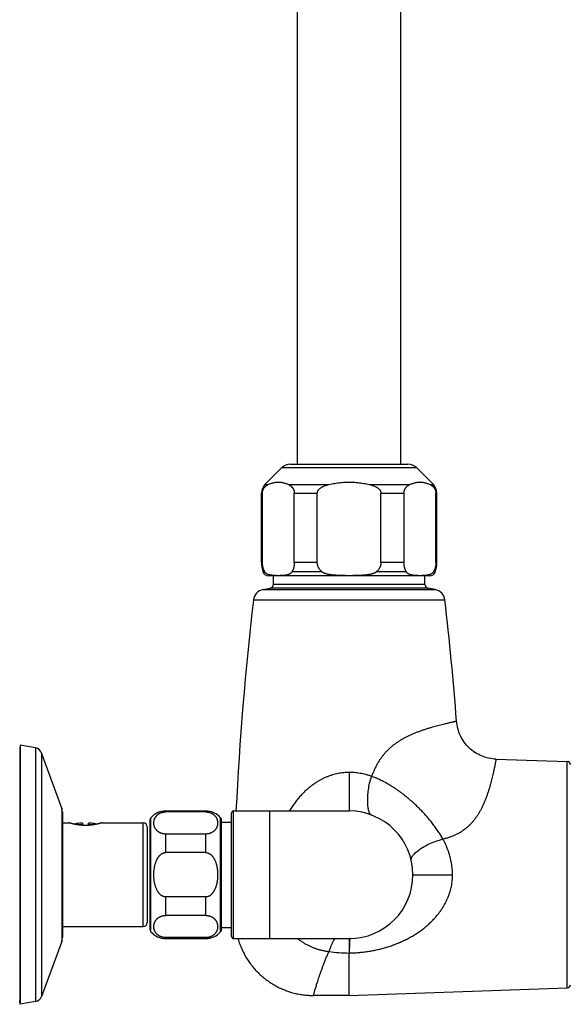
# Model space of a CAD drawing. Header units: millimetres. Extents: x 198 to 322, y 60 to 268.
# Tile 82 of 110: x 270 to 284, y 173 to 197. Entities that reach past the tile are written whole.
import ezdxf

# ---------------------------------------------------------------- set-up
doc = ezdxf.new("R2010")
doc.units = ezdxf.units.MM
doc.header["$LTSCALE"] = 30.734
doc.layers.get('0').update_dxf_attribs({"linetype": 'CONTINUOUS'})

msp = doc.modelspace()

# ---------------------------------------------------------------- linework, layer by layer
at = {"color": 7, "linetype": 'Continuous'}
for p, q in [((277.198, 186.167), (277.198, 215.967)), ((279.798, 186.167), (279.798, 203.276)), ((276.386, 185.655), (276.81, 186.08)), ((277.022, 186.167), (279.974, 186.167)), ((280.61, 185.655), (280.186, 186.08)), ((276.298, 183.697), (276.298, 185.443)), ((276.323, 183.697), (276.323, 185.443)), ((277.122, 183.697), (277.122, 185.443)), ((277.699, 183.697), (277.699, 185.443)), ((279.296, 183.697), (279.296, 185.443)), ((279.874, 183.697), (279.874, 185.443)), ((280.672, 183.697), (280.672, 185.443)), ((280.698, 183.697), (280.698, 185.443)), ((280.518, 183.367), (276.478, 183.367)), ((276.598, 183.151), (276.598, 183.367)), ((280.398, 183.151), (280.398, 183.367)), ((276.342, 183.022), (276.515, 183.053)), ((280.653, 183.022), (280.48, 183.053)), ((270.247, 179.117), (270.232, 179.032)), ((270.628, 179.05), (270.247, 179.117)), ((270.247, 179.117), (270.247, 172.617)), ((270.232, 179.032), (270.232, 172.703)), ((271.285, 177.538), (270.781, 178.922)), ((282.184, 178.768), (283.971, 178.705)), ((271.302, 177.442), (271.302, 174.293)), ((273.898, 177.467), (274.898, 177.467)), ((274.898, 177.445), (273.898, 177.445)), ((275.548, 174.317), (275.548, 177.417)), ((275.598, 177.467), (278.498, 177.467)), ((271.302, 177.167), (271.482, 177.167)), ((271.807, 177.16), (271.807, 177.107)), ((271.957, 177.107), (271.957, 177.16)), ((272.282, 177.167), (273.332, 177.167)), ((273.498, 177.232), (273.498, 174.503)), ((275.298, 174.503), (275.298, 177.232)), ((275.298, 177.189), (275.548, 177.189)), ((273.432, 177.067), (273.432, 174.667)), ((274.898, 176.888), (273.898, 176.888)), ((274.898, 176.424), (273.898, 176.424)), ((274.898, 175.311), (273.898, 175.311)), ((274.898, 174.847), (273.898, 174.847)), ((271.302, 174.567), (273.332, 174.567)), ((275.298, 174.545), (275.548, 174.545)), ((271.285, 174.197), (270.781, 172.813)), ((274.898, 174.29), (273.898, 174.29)), ((273.898, 174.267), (274.898, 174.267)), ((275.598, 174.267), (278.498, 174.267)), ((278.499, 172.839), (283.971, 173.03)), ((270.247, 172.617), (270.232, 172.703)), ((270.628, 172.685), (270.247, 172.617)), ((278.495, 172.838), (277.603, 172.838)), ((278.499, 172.839), (278.495, 172.838))]:
    msp.add_line(p, q, dxfattribs=at)
at = {"color": 9, "linetype": 'Continuous'}
for p, q in [((276.81, 186.08), (280.186, 186.08)), ((276.386, 185.655), (276.468, 185.655)), ((276.977, 185.655), (277.989, 185.655)), ((279.006, 185.655), (280.019, 185.655)), ((280.527, 185.655), (280.61, 185.655)), ((276.323, 185.443), (276.298, 185.443)), ((277.122, 185.443), (277.699, 185.443)), ((279.296, 185.443), (279.874, 185.443)), ((280.698, 185.443), (280.672, 185.443)), ((276.298, 183.697), (276.323, 183.697)), ((277.699, 183.697), (277.122, 183.697)), ((279.874, 183.697), (279.296, 183.697)), ((280.672, 183.697), (280.698, 183.697)), ((276.379, 183.469), (276.336, 183.469)), ((277.812, 183.469), (277.066, 183.469)), ((279.93, 183.469), (279.184, 183.469)), ((280.66, 183.469), (280.616, 183.469)), ((280.48, 183.053), (276.515, 183.053)), ((280.398, 183.151), (276.598, 183.151)), ((276.342, 183.022), (280.653, 183.022)), ((276.096, 182.761), (280.899, 182.761)), ((270.628, 179.05), (270.628, 172.685)), ((270.781, 178.922), (270.781, 172.813)), ((283.971, 173.03), (283.971, 178.705)), ((278.498, 178.434), (278.498, 177.467)), ((271.285, 177.538), (271.285, 174.197)), ((273.898, 177.445), (273.898, 177.467)), ((274.898, 177.445), (274.898, 177.467)), ((275.598, 174.267), (275.598, 177.467)), ((276.498, 177.467), (276.498, 174.267)), ((271.807, 177.121), (271.679, 177.121)), ((272.085, 177.121), (271.957, 177.121)), ((273.332, 174.567), (273.332, 177.167)), ((273.523, 174.437), (273.523, 177.298)), ((275.273, 174.437), (275.273, 177.298)), ((273.898, 176.424), (273.898, 176.888)), ((274.898, 176.424), (274.898, 176.888)), ((280.098, 175.867), (281.092, 175.867)), ((273.898, 174.847), (273.898, 175.311)), ((274.898, 174.847), (274.898, 175.311)), ((273.898, 174.267), (273.898, 174.29)), ((274.898, 174.267), (274.898, 174.29)), ((278.495, 172.838), (278.495, 173.905)), ((278.499, 172.839), (278.499, 173.905))]:
    msp.add_line(p, q, dxfattribs=at)
at = {"color": 7, "linetype": 'Continuous'}
msp.add_lwpolyline([(275.709, 174.267), (275.712, 174.255), (275.722, 174.224), (275.732, 174.192), (275.742, 174.161), (275.754, 174.13), (275.765, 174.099), (275.777, 174.069), (275.79, 174.038), (275.803, 174.008), (275.816, 173.979), (275.83, 173.949), (275.845, 173.92), (275.86, 173.89), (275.876, 173.861), (275.892, 173.833), (275.908, 173.804), (275.925, 173.776), (275.943, 173.748), (275.961, 173.72), (275.98, 173.693), (275.999, 173.665), (276.018, 173.639), (276.038, 173.612), (276.058, 173.586), (276.079, 173.56), (276.1, 173.535), (276.121, 173.51), (276.143, 173.486), (276.165, 173.461), (276.188, 173.438), (276.211, 173.414), (276.234, 173.391), (276.258, 173.369), (276.282, 173.347), (276.307, 173.325), (276.332, 173.303), (276.357, 173.282), (276.383, 173.262), (276.409, 173.242), (276.435, 173.222), (276.462, 173.203), (276.489, 173.184), (276.517, 173.165), (276.544, 173.147), (276.573, 173.13), (276.601, 173.112), (276.629, 173.096), (276.658, 173.08), (276.687, 173.064), (276.717, 173.049), (276.746, 173.034), (276.776, 173.02), (276.806, 173.007), (276.836, 172.994), (276.866, 172.981), (276.897, 172.969), (276.927, 172.958), (276.958, 172.947), (276.989, 172.936), (277.021, 172.926), (277.052, 172.917), (277.084, 172.908), (277.116, 172.9), (277.148, 172.892), (277.18, 172.884), (277.213, 172.878), (277.245, 172.871), (277.278, 172.866), (277.31, 172.86), (277.343, 172.856), (277.376, 172.852), (277.409, 172.848), (277.442, 172.845), (277.474, 172.843), (277.507, 172.841), (277.54, 172.839), (277.573, 172.839), (277.603, 172.838)], dxfattribs=at)
for centre, radius, start, end in [((277.022, 185.867), 0.3, 90, 135), ((279.974, 185.867), 0.3, 45, 90), ((276.598, 185.443), 0.3, 135, 180), ((280.398, 185.443), 0.3, 0, 45), ((276.998, 183.697), 0.7, 180, 199.0113), ((279.998, 183.697), 0.7, 340.9887, 0), ((276.478, 183.517), 0.15, 199.0113, 270), ((280.518, 183.517), 0.15, 270, 340.9887), ((276.498, 183.151), 0.1, 280, 0), ((280.498, 183.151), 0.1, 180, 260), ((276.394, 182.727), 0.3, 100, 173.4262), ((280.601, 182.727), 0.3, 6.5738, 80), ((357.611, 173.367), 82.055, 173.42624, 177.13592), ((199.384, 173.367), 82.055, 4.43839, 6.57376), ((270.593, 178.853), 0.2, 20, 80), ((283.968, 178.625), 0.08, 0, 88), ((271.022, 177.442), 0.28, 0, 20), ((273.898, 176.967), 0.5, 90, 138.5904), ((274.898, 176.967), 0.5, 41.4096, 90), ((275.598, 177.417), 0.05, 90, 180), ((278.498, 175.867), 1.6, 270, 90), ((271.882, 175.767), 1.4, 95.9176, 101.8743), ((271.773, 176.813), 0.349, 84.5365, 95.93), ((271.99, 176.813), 0.349, 84.0698, 95.4637), ((271.99, 176.809), 0.353, 84.0824, 84.4235), ((271.882, 175.767), 1.4, 78.1257, 84.0824), ((273.332, 177.067), 0.1, 0, 90), ((273.598, 177.232), 0.1, 138.5904, 180), ((275.198, 177.232), 0.1, 0, 41.4096), ((273.332, 174.667), 0.1, 270, 0), ((273.598, 174.503), 0.1, 180, 221.4096), ((273.898, 174.767), 0.5, 221.4096, 270), ((274.898, 174.767), 0.5, 270, 318.5904), ((275.198, 174.503), 0.1, 318.5904, 0), ((271.022, 174.293), 0.28, 340, 0), ((275.598, 174.317), 0.05, 180, 270), ((283.968, 173.11), 0.08, 272, 0), ((270.593, 172.882), 0.2, 280, 340)]:
    msp.add_arc(centre, radius, start, end, dxfattribs=at)
at = {"color": 9, "linetype": 'Continuous'}
for centre, radius, start, end in [((278.497, 177.407), 3.503, 261.6957, 269.9674), ((278.494, 173.77), 0.135, 87.8442, 89.6233)]:
    msp.add_arc(centre, radius, start, end, dxfattribs=at)
at = {"color": 7, "linetype": 'Continuous'}
for points, knots in [([(276.323, 185.443), (276.323, 185.447), (276.323, 185.454), (276.324, 185.465), (276.326, 185.476), (276.327, 185.487), (276.33, 185.498), (276.333, 185.51), (276.338, 185.521), (276.343, 185.534), (276.349, 185.547), (276.357, 185.56), (276.366, 185.573), (276.377, 185.587), (276.39, 185.601), (276.405, 185.615), (276.423, 185.63), (276.444, 185.643), (276.46, 185.651), (276.468, 185.655)], [0, 0, 0, 0, 0.0106905, 0.0214536, 0.0323584, 0.0435537, 0.0551315, 0.0671387, 0.0797396, 0.0930321, 0.1071661, 0.1223097, 0.1386236, 0.1562823, 0.1754553, 0.1963018, 0.2190495, 0.2439969, 0.2715162, 0.2715162, 0.2715162, 0.2715162]), ([(276.468, 185.655), (276.48, 185.661), (276.504, 185.672), (276.541, 185.686), (276.578, 185.698), (276.614, 185.706), (276.65, 185.713), (276.686, 185.717), (276.722, 185.718), (276.759, 185.717), (276.795, 185.713), (276.831, 185.706), (276.867, 185.698), (276.904, 185.686), (276.94, 185.672), (276.965, 185.661), (276.977, 185.655)], [0, 0, 0, 0, 0.0403695, 0.0795364, 0.1176662, 0.1549736, 0.1916542, 0.2279026, 0.2639541, 0.3000056, 0.336254, 0.3729346, 0.410242, 0.4483717, 0.4875386, 0.5279081, 0.5279081, 0.5279081, 0.5279081]), ([(276.977, 185.655), (276.985, 185.651), (277, 185.643), (277.021, 185.63), (277.04, 185.615), (277.055, 185.601), (277.068, 185.587), (277.079, 185.573), (277.088, 185.56), (277.096, 185.547), (277.102, 185.534), (277.107, 185.521), (277.111, 185.51), (277.115, 185.498), (277.117, 185.487), (277.119, 185.476), (277.121, 185.465), (277.121, 185.454), (277.122, 185.447), (277.122, 185.443)], [0, 0, 0, 0, 0.0275108, 0.0524548, 0.0752018, 0.0960499, 0.1152271, 0.1328892, 0.1492068, 0.1643509, 0.1784883, 0.1917798, 0.2043827, 0.2163899, 0.227966, 0.2391612, 0.2500652, 0.260827, 0.2715162, 0.2715162, 0.2715162, 0.2715162]), ([(277.699, 185.443), (277.699, 185.447), (277.7, 185.454), (277.701, 185.465), (277.704, 185.476), (277.708, 185.487), (277.713, 185.498), (277.72, 185.51), (277.728, 185.522), (277.739, 185.534), (277.751, 185.547), (277.767, 185.56), (277.785, 185.574), (277.807, 185.588), (277.833, 185.602), (277.864, 185.616), (277.9, 185.63), (277.943, 185.643), (277.973, 185.651), (277.989, 185.655)], [0, 0, 0, 0, 0.0107002, 0.0215508, 0.0327013, 0.0443907, 0.0568141, 0.0701314, 0.0846522, 0.1006384, 0.118444, 0.1384832, 0.1612005, 0.1870925, 0.2166713, 0.2504343, 0.2889731, 0.3329757, 0.3832286, 0.3832286, 0.3832286, 0.3832286]), ([(277.989, 185.655), (278.014, 185.661), (278.063, 185.672), (278.136, 185.686), (278.209, 185.698), (278.281, 185.706), (278.353, 185.713), (278.426, 185.717), (278.498, 185.718), (278.57, 185.717), (278.642, 185.713), (278.714, 185.706), (278.787, 185.698), (278.86, 185.686), (278.933, 185.672), (278.982, 185.661), (279.006, 185.655)], [0, 0, 0, 0, 0.075501, 0.150011, 0.223669, 0.296687, 0.369225, 0.441423, 0.513492, 0.585562, 0.65776, 0.730297, 0.803315, 0.876973, 0.951484, 1.026984, 1.026984, 1.026984, 1.026984]), ([(279.006, 185.655), (279.023, 185.651), (279.053, 185.643), (279.095, 185.63), (279.131, 185.616), (279.162, 185.602), (279.188, 185.588), (279.21, 185.574), (279.229, 185.56), (279.244, 185.547), (279.257, 185.534), (279.267, 185.522), (279.276, 185.51), (279.282, 185.498), (279.288, 185.487), (279.292, 185.476), (279.294, 185.465), (279.296, 185.454), (279.296, 185.447), (279.296, 185.443)], [0, 0, 0, 0, 0.0502377, 0.094235, 0.1327735, 0.1665401, 0.1961258, 0.2220232, 0.2447458, 0.2647858, 0.2825953, 0.2985802, 0.3131031, 0.3264202, 0.3388416, 0.3505309, 0.3616805, 0.3725298, 0.3832286, 0.3832286, 0.3832286, 0.3832286]), ([(279.874, 185.443), (279.874, 185.447), (279.874, 185.454), (279.875, 185.465), (279.876, 185.476), (279.878, 185.487), (279.881, 185.498), (279.884, 185.51), (279.888, 185.521), (279.893, 185.534), (279.9, 185.547), (279.907, 185.56), (279.917, 185.573), (279.928, 185.587), (279.941, 185.601), (279.956, 185.615), (279.974, 185.63), (279.995, 185.643), (280.011, 185.651), (280.019, 185.655)], [0, 0, 0, 0, 0.0106905, 0.0214536, 0.0323584, 0.0435537, 0.0551315, 0.0671387, 0.0797396, 0.0930321, 0.1071661, 0.1223097, 0.1386236, 0.1562823, 0.1754553, 0.1963018, 0.2190495, 0.2439969, 0.2715162, 0.2715162, 0.2715162, 0.2715162]), ([(280.019, 185.655), (280.031, 185.661), (280.055, 185.672), (280.092, 185.686), (280.128, 185.698), (280.165, 185.706), (280.201, 185.713), (280.237, 185.717), (280.273, 185.718), (280.309, 185.717), (280.345, 185.713), (280.382, 185.706), (280.418, 185.698), (280.454, 185.686), (280.491, 185.672), (280.515, 185.661), (280.527, 185.655)], [0, 0, 0, 0, 0.0403695, 0.0795364, 0.1176662, 0.1549736, 0.1916542, 0.2279026, 0.2639541, 0.3000056, 0.336254, 0.3729346, 0.410242, 0.4483717, 0.4875386, 0.5279081, 0.5279081, 0.5279081, 0.5279081]), ([(280.527, 185.655), (280.536, 185.651), (280.551, 185.643), (280.572, 185.63), (280.59, 185.615), (280.606, 185.601), (280.619, 185.587), (280.63, 185.573), (280.639, 185.56), (280.647, 185.547), (280.653, 185.534), (280.658, 185.521), (280.662, 185.51), (280.665, 185.498), (280.668, 185.487), (280.67, 185.476), (280.671, 185.465), (280.672, 185.454), (280.672, 185.447), (280.672, 185.443)], [0, 0, 0, 0, 0.0275108, 0.0524548, 0.0752018, 0.0960499, 0.1152271, 0.1328892, 0.1492068, 0.1643509, 0.1784883, 0.1917798, 0.2043827, 0.2163899, 0.227966, 0.2391612, 0.2500652, 0.260827, 0.2715162, 0.2715162, 0.2715162, 0.2715162]), ([(276.379, 183.469), (276.375, 183.476), (276.368, 183.49), (276.359, 183.511), (276.351, 183.532), (276.344, 183.553), (276.338, 183.574), (276.333, 183.595), (276.33, 183.616), (276.327, 183.636), (276.325, 183.656), (276.323, 183.676), (276.323, 183.69), (276.323, 183.697)], [0, 0, 0, 0, 0.0240742, 0.0474274, 0.0701331, 0.092266, 0.1139005, 0.135108, 0.155955, 0.176518, 0.1968716, 0.217076, 0.2372152, 0.2372152, 0.2372152, 0.2372152]), ([(277.122, 183.697), (277.122, 183.69), (277.121, 183.676), (277.12, 183.656), (277.118, 183.636), (277.115, 183.616), (277.111, 183.595), (277.107, 183.574), (277.101, 183.553), (277.094, 183.532), (277.086, 183.511), (277.077, 183.49), (277.069, 183.476), (277.066, 183.469)], [0, 0, 0, 0, 0.0201392, 0.0403436, 0.0606972, 0.0812603, 0.1021072, 0.1233148, 0.1449492, 0.1670822, 0.1897878, 0.213141, 0.2372152, 0.2372152, 0.2372152, 0.2372152]), ([(277.812, 183.469), (277.804, 183.476), (277.79, 183.489), (277.771, 183.511), (277.755, 183.532), (277.741, 183.553), (277.729, 183.574), (277.72, 183.595), (277.712, 183.615), (277.706, 183.636), (277.702, 183.656), (277.7, 183.676), (277.699, 183.69), (277.699, 183.697)], [0, 0, 0, 0, 0.0305831, 0.0590785, 0.0857645, 0.1109014, 0.1347296, 0.1574692, 0.1793201, 0.20048, 0.2211342, 0.2414459, 0.261597, 0.261597, 0.261597, 0.261597]), ([(279.296, 183.697), (279.296, 183.69), (279.296, 183.676), (279.293, 183.656), (279.289, 183.636), (279.283, 183.615), (279.276, 183.595), (279.266, 183.574), (279.255, 183.553), (279.241, 183.532), (279.225, 183.511), (279.206, 183.489), (279.192, 183.476), (279.184, 183.469)], [0, 0, 0, 0, 0.0201511, 0.0404627, 0.061117, 0.0822769, 0.1041277, 0.1268674, 0.1506956, 0.1758325, 0.2025185, 0.2310138, 0.261597, 0.261597, 0.261597, 0.261597]), ([(279.93, 183.469), (279.926, 183.476), (279.919, 183.49), (279.91, 183.511), (279.901, 183.532), (279.895, 183.553), (279.889, 183.574), (279.884, 183.595), (279.88, 183.616), (279.877, 183.636), (279.875, 183.656), (279.874, 183.676), (279.874, 183.69), (279.874, 183.697)], [0, 0, 0, 0, 0.0240742, 0.0474274, 0.0701331, 0.092266, 0.1139005, 0.135108, 0.155955, 0.176518, 0.1968716, 0.217076, 0.2372152, 0.2372152, 0.2372152, 0.2372152]), ([(280.672, 183.697), (280.672, 183.69), (280.672, 183.676), (280.671, 183.656), (280.669, 183.636), (280.666, 183.616), (280.662, 183.595), (280.657, 183.574), (280.652, 183.553), (280.645, 183.532), (280.637, 183.511), (280.627, 183.49), (280.62, 183.476), (280.616, 183.469)], [0, 0, 0, 0, 0.0201392, 0.0403436, 0.0606972, 0.0812603, 0.1021072, 0.1233148, 0.1449492, 0.1670822, 0.1897878, 0.213141, 0.2372152, 0.2372152, 0.2372152, 0.2372152]), ([(277.066, 183.469), (277.064, 183.466), (277.061, 183.461), (277.055, 183.453), (277.048, 183.445), (277.041, 183.437), (277.031, 183.429), (277.02, 183.421), (277.008, 183.413), (276.994, 183.406), (276.978, 183.399), (276.96, 183.393), (276.939, 183.388), (276.916, 183.383), (276.889, 183.379), (276.86, 183.375), (276.826, 183.373), (276.787, 183.371), (276.745, 183.37), (276.7, 183.37), (276.657, 183.371), (276.619, 183.373), (276.585, 183.375), (276.555, 183.379), (276.529, 183.383), (276.506, 183.388), (276.485, 183.393), (276.467, 183.399), (276.451, 183.406), (276.437, 183.413), (276.424, 183.421), (276.414, 183.429), (276.404, 183.437), (276.396, 183.445), (276.39, 183.453), (276.384, 183.461), (276.381, 183.466), (276.379, 183.469)], [0, 0, 0, 0, 0.0090989, 0.0188401, 0.0292841, 0.0405374, 0.0526968, 0.0658989, 0.0803009, 0.096081, 0.1134395, 0.1326027, 0.1538466, 0.177505, 0.2039723, 0.2337211, 0.2673292, 0.3055364, 0.3490817, 0.3957227, 0.4392951, 0.4774415, 0.5110176, 0.5407429, 0.5671962, 0.5908461, 0.6120849, 0.6312446, 0.6486005, 0.6643785, 0.6787785, 0.6919788, 0.7041366, 0.7153886, 0.7258315, 0.735572, 0.7446705, 0.7446705, 0.7446705, 0.7446705]), ([(279.184, 183.469), (279.181, 183.466), (279.174, 183.46), (279.163, 183.452), (279.149, 183.444), (279.134, 183.436), (279.115, 183.428), (279.093, 183.421), (279.069, 183.413), (279.041, 183.406), (279.008, 183.399), (278.972, 183.393), (278.931, 183.387), (278.884, 183.383), (278.832, 183.379), (278.772, 183.375), (278.705, 183.373), (278.628, 183.371), (278.542, 183.37), (278.453, 183.37), (278.368, 183.371), (278.291, 183.373), (278.223, 183.375), (278.164, 183.379), (278.111, 183.383), (278.065, 183.387), (278.024, 183.393), (277.987, 183.399), (277.955, 183.406), (277.927, 183.413), (277.902, 183.421), (277.881, 183.428), (277.862, 183.436), (277.846, 183.444), (277.833, 183.452), (277.821, 183.46), (277.815, 183.466), (277.812, 183.469)], [0, 0, 0, 0, 0.01216, 0.02596, 0.041601, 0.059347, 0.07944, 0.102172, 0.127866, 0.156867, 0.189551, 0.226327, 0.267689, 0.314237, 0.366684, 0.425903, 0.49298, 0.569337, 0.65642, 0.749688, 0.836819, 0.913068, 0.98009, 1.039267, 1.091691, 1.138224, 1.179577, 1.216346, 1.249025, 1.278022, 1.303712, 1.326441, 1.34653, 1.364275, 1.379914, 1.393712, 1.405872, 1.405872, 1.405872, 1.405872]), ([(280.616, 183.469), (280.615, 183.466), (280.612, 183.461), (280.606, 183.453), (280.599, 183.445), (280.591, 183.437), (280.582, 183.429), (280.571, 183.421), (280.559, 183.413), (280.545, 183.406), (280.529, 183.399), (280.51, 183.393), (280.49, 183.388), (280.466, 183.383), (280.44, 183.379), (280.41, 183.375), (280.377, 183.373), (280.338, 183.371), (280.295, 183.37), (280.251, 183.37), (280.208, 183.371), (280.17, 183.373), (280.136, 183.375), (280.106, 183.379), (280.08, 183.383), (280.057, 183.388), (280.036, 183.393), (280.018, 183.399), (280.002, 183.406), (279.987, 183.413), (279.975, 183.421), (279.964, 183.429), (279.955, 183.437), (279.947, 183.445), (279.94, 183.453), (279.935, 183.461), (279.931, 183.466), (279.93, 183.469)], [0, 0, 0, 0, 0.0090993, 0.0188409, 0.029285, 0.0405386, 0.0526982, 0.0659005, 0.0803028, 0.0960832, 0.1134418, 0.1326048, 0.1538478, 0.1775047, 0.2039697, 0.2337155, 0.2673205, 0.305524, 0.3490733, 0.3956993, 0.4392697, 0.4774261, 0.5110074, 0.5407361, 0.5671913, 0.5908422, 0.6120815, 0.6312418, 0.6485982, 0.6643766, 0.6787769, 0.6919775, 0.7041353, 0.7153876, 0.7258307, 0.7355716, 0.7446705, 0.7446705, 0.7446705, 0.7446705]), ([(282.184, 178.768), (282.121, 178.77), (281.997, 178.786), (281.817, 178.843), (281.651, 178.932), (281.503, 179.049), (281.379, 179.192), (281.252, 179.407), (281.202, 179.593), (281.193, 179.717)], [0, 0, 0, 0, 0.187514, 0.375016, 0.562523, 0.750032, 0.937542, 1.125048, 1.498516, 1.498516, 1.498516, 1.498516]), ([(273.898, 176.888), (273.894, 176.888), (273.887, 176.888), (273.876, 176.889), (273.865, 176.89), (273.855, 176.891), (273.844, 176.892), (273.833, 176.894), (273.822, 176.897), (273.811, 176.899), (273.8, 176.902), (273.788, 176.906), (273.777, 176.91), (273.766, 176.915), (273.754, 176.92), (273.743, 176.926), (273.731, 176.932), (273.72, 176.939), (273.708, 176.947), (273.697, 176.956), (273.686, 176.965), (273.675, 176.975), (273.665, 176.987), (273.655, 176.999), (273.646, 177.011), (273.637, 177.025), (273.629, 177.039), (273.621, 177.054), (273.615, 177.07), (273.609, 177.087), (273.605, 177.104), (273.601, 177.121), (273.599, 177.139), (273.598, 177.157), (273.598, 177.176), (273.599, 177.194), (273.601, 177.212), (273.605, 177.229), (273.609, 177.246), (273.615, 177.263), (273.621, 177.279), (273.629, 177.294), (273.637, 177.308), (273.646, 177.322), (273.655, 177.335), (273.665, 177.346), (273.675, 177.358), (273.686, 177.368), (273.697, 177.377), (273.708, 177.386), (273.72, 177.394), (273.731, 177.401), (273.743, 177.407), (273.754, 177.413), (273.766, 177.418), (273.777, 177.423), (273.788, 177.427), (273.8, 177.431), (273.811, 177.434), (273.822, 177.437), (273.833, 177.439), (273.844, 177.441), (273.855, 177.442), (273.865, 177.443), (273.876, 177.444), (273.887, 177.445), (273.894, 177.445), (273.898, 177.445)], [0, 0, 0, 0, 0.0107485, 0.0215298, 0.0323529, 0.0432235, 0.0541861, 0.0652868, 0.0765305, 0.0879127, 0.0994667, 0.1112442, 0.1232565, 0.135504, 0.1480337, 0.1608802, 0.1740489, 0.18755, 0.2014126, 0.2156225, 0.2301652, 0.245054, 0.26027, 0.2757967, 0.2916516, 0.307833, 0.3243438, 0.3411858, 0.3583313, 0.3757632, 0.3934491, 0.4113371, 0.4293879, 0.4475367, 0.4657125, 0.4838614, 0.5019122, 0.5198002, 0.5374861, 0.5549178, 0.5720631, 0.5889051, 0.6054157, 0.6215971, 0.637452, 0.6529786, 0.6681946, 0.6830834, 0.697626, 0.7118359, 0.7256985, 0.7391996, 0.7523682, 0.7652147, 0.7777445, 0.7899919, 0.8020043, 0.8137818, 0.8253358, 0.836718, 0.8479616, 0.8590623, 0.8700249, 0.8808955, 0.8917186, 0.9025, 0.9132485, 0.9132485, 0.9132485, 0.9132485]), ([(274.898, 177.445), (274.901, 177.445), (274.909, 177.445), (274.919, 177.444), (274.93, 177.443), (274.941, 177.442), (274.952, 177.441), (274.963, 177.439), (274.974, 177.437), (274.985, 177.434), (274.996, 177.431), (275.007, 177.427), (275.018, 177.423), (275.03, 177.418), (275.041, 177.413), (275.053, 177.407), (275.064, 177.401), (275.076, 177.394), (275.087, 177.386), (275.098, 177.377), (275.109, 177.368), (275.12, 177.358), (275.131, 177.346), (275.141, 177.335), (275.15, 177.322), (275.159, 177.308), (275.167, 177.294), (275.174, 177.279), (275.181, 177.263), (275.186, 177.246), (275.191, 177.229), (275.194, 177.212), (275.197, 177.194), (275.198, 177.176), (275.198, 177.157), (275.197, 177.139), (275.194, 177.121), (275.191, 177.104), (275.186, 177.087), (275.181, 177.07), (275.174, 177.054), (275.167, 177.039), (275.159, 177.025), (275.15, 177.011), (275.141, 176.999), (275.131, 176.987), (275.12, 176.975), (275.109, 176.965), (275.098, 176.956), (275.087, 176.947), (275.076, 176.939), (275.064, 176.932), (275.053, 176.926), (275.041, 176.92), (275.03, 176.915), (275.018, 176.91), (275.007, 176.906), (274.996, 176.902), (274.985, 176.899), (274.974, 176.897), (274.963, 176.894), (274.952, 176.892), (274.941, 176.891), (274.93, 176.89), (274.919, 176.889), (274.909, 176.888), (274.901, 176.888), (274.898, 176.888)], [0, 0, 0, 0, 0.0107484, 0.0215297, 0.0323528, 0.0432234, 0.054186, 0.0652867, 0.0765303, 0.0879125, 0.0994666, 0.1112441, 0.1232565, 0.1355039, 0.1480337, 0.1608802, 0.1740488, 0.1875499, 0.2014124, 0.2156223, 0.2301648, 0.2450535, 0.2602694, 0.2757961, 0.2916509, 0.3078323, 0.3243429, 0.3411849, 0.3583302, 0.375762, 0.3934479, 0.4113361, 0.429387, 0.447536, 0.4657118, 0.4838607, 0.5019116, 0.5197998, 0.5374857, 0.5549177, 0.5720631, 0.5889052, 0.6054159, 0.6215974, 0.6374523, 0.6529789, 0.6681949, 0.6830836, 0.6976262, 0.7118361, 0.7256986, 0.7391997, 0.7523683, 0.7652148, 0.7777446, 0.789992, 0.8020044, 0.8137819, 0.825336, 0.8367182, 0.8479618, 0.8590625, 0.8700252, 0.8808957, 0.8917188, 0.9025001, 0.9132485, 0.9132485, 0.9132485, 0.9132485]), ([(271.882, 177.104), (271.875, 177.104), (271.863, 177.105), (271.843, 177.105), (271.824, 177.106), (271.805, 177.107), (271.786, 177.108), (271.768, 177.11), (271.749, 177.111), (271.731, 177.114), (271.713, 177.116), (271.695, 177.118), (271.678, 177.121), (271.661, 177.124), (271.645, 177.127), (271.629, 177.13), (271.614, 177.133), (271.599, 177.136), (271.585, 177.139), (271.572, 177.142), (271.56, 177.146), (271.549, 177.148), (271.538, 177.151), (271.528, 177.154), (271.52, 177.156), (271.512, 177.159), (271.505, 177.161), (271.499, 177.162), (271.494, 177.164), (271.489, 177.165), (271.486, 177.166), (271.484, 177.167), (271.482, 177.167), (271.482, 177.167)], [0, 0, 0, 0, 0.019201, 0.0384094, 0.0575684, 0.0766269, 0.0955917, 0.1144236, 0.1330648, 0.1514797, 0.1696561, 0.1875232, 0.2050102, 0.2220936, 0.2387152, 0.2547967, 0.2702814, 0.2851403, 0.2993028, 0.3127052, 0.3253274, 0.3371282, 0.3480594, 0.3580946, 0.3672279, 0.37543, 0.3826789, 0.388978, 0.3943197, 0.3986924, 0.4020928, 0.4045253, 0.4064702, 0.4064702, 0.4064702, 0.4064702]), ([(272.282, 177.167), (272.281, 177.167), (272.28, 177.167), (272.277, 177.166), (272.274, 177.165), (272.27, 177.164), (272.265, 177.162), (272.259, 177.161), (272.252, 177.159), (272.244, 177.156), (272.235, 177.154), (272.225, 177.151), (272.215, 177.148), (272.203, 177.146), (272.191, 177.142), (272.178, 177.139), (272.164, 177.136), (272.15, 177.133), (272.135, 177.13), (272.119, 177.127), (272.102, 177.124), (272.086, 177.121), (272.068, 177.118), (272.051, 177.116), (272.033, 177.114), (272.014, 177.111), (271.996, 177.11), (271.977, 177.108), (271.958, 177.107), (271.939, 177.106), (271.92, 177.105), (271.901, 177.105), (271.888, 177.104), (271.882, 177.104)], [0, 0, 0, 0, 0.0019418, 0.0043686, 0.0077651, 0.0121298, 0.0174604, 0.0237515, 0.030998, 0.0391923, 0.0483305, 0.0583845, 0.0693181, 0.0811107, 0.0937484, 0.1071773, 0.1213352, 0.1361893, 0.1517056, 0.1678097, 0.1844227, 0.2015125, 0.2190384, 0.2369256, 0.2550985, 0.2735244, 0.2921607, 0.310972, 0.3299175, 0.3489693, 0.3680953, 0.3872717, 0.4064702, 0.4064702, 0.4064702, 0.4064702]), ([(273.898, 175.311), (273.894, 175.311), (273.887, 175.311), (273.876, 175.312), (273.865, 175.314), (273.855, 175.316), (273.844, 175.319), (273.833, 175.323), (273.822, 175.328), (273.811, 175.333), (273.799, 175.339), (273.788, 175.346), (273.777, 175.355), (273.766, 175.364), (273.754, 175.374), (273.743, 175.386), (273.731, 175.399), (273.72, 175.413), (273.708, 175.429), (273.697, 175.446), (273.686, 175.465), (273.675, 175.486), (273.665, 175.508), (273.655, 175.532), (273.645, 175.557), (273.637, 175.584), (273.628, 175.613), (273.621, 175.644), (273.615, 175.675), (273.609, 175.708), (273.605, 175.742), (273.601, 175.777), (273.599, 175.813), (273.598, 175.849), (273.598, 175.886), (273.599, 175.922), (273.601, 175.957), (273.605, 175.993), (273.609, 176.027), (273.615, 176.06), (273.621, 176.091), (273.628, 176.122), (273.637, 176.15), (273.645, 176.178), (273.655, 176.203), (273.665, 176.227), (273.675, 176.249), (273.686, 176.27), (273.697, 176.289), (273.708, 176.306), (273.72, 176.322), (273.731, 176.336), (273.743, 176.349), (273.754, 176.361), (273.766, 176.371), (273.777, 176.38), (273.788, 176.388), (273.799, 176.396), (273.811, 176.402), (273.822, 176.407), (273.833, 176.412), (273.844, 176.416), (273.855, 176.419), (273.865, 176.421), (273.876, 176.423), (273.887, 176.424), (273.894, 176.424), (273.898, 176.424)], [0, 0, 0, 0, 0.010752, 0.021568, 0.032487, 0.043549, 0.054831, 0.066415, 0.078345, 0.090654, 0.103421, 0.116748, 0.130698, 0.145321, 0.160733, 0.177035, 0.1943, 0.212608, 0.232065, 0.252717, 0.274602, 0.297791, 0.322296, 0.348117, 0.375296, 0.403829, 0.433706, 0.464896, 0.497299, 0.530818, 0.56531, 0.600583, 0.636458, 0.672697, 0.709048, 0.745287, 0.781162, 0.816435, 0.850927, 0.884446, 0.916849, 0.948039, 0.977916, 1.006449, 1.033628, 1.059449, 1.083953, 1.107143, 1.129028, 1.14968, 1.169137, 1.187445, 1.20471, 1.221012, 1.236424, 1.251047, 1.264996, 1.278323, 1.291091, 1.3034, 1.31533, 1.326914, 1.338196, 1.349257, 1.360177, 1.370993, 1.381745, 1.381745, 1.381745, 1.381745]), ([(274.898, 176.424), (274.901, 176.424), (274.909, 176.424), (274.919, 176.423), (274.93, 176.421), (274.941, 176.419), (274.952, 176.416), (274.963, 176.412), (274.974, 176.407), (274.985, 176.402), (274.996, 176.396), (275.007, 176.388), (275.019, 176.38), (275.03, 176.371), (275.041, 176.361), (275.053, 176.349), (275.064, 176.336), (275.076, 176.322), (275.087, 176.306), (275.099, 176.289), (275.11, 176.27), (275.12, 176.249), (275.131, 176.227), (275.141, 176.203), (275.15, 176.178), (275.159, 176.15), (275.167, 176.122), (275.174, 176.091), (275.181, 176.06), (275.186, 176.027), (275.191, 175.993), (275.194, 175.957), (275.197, 175.922), (275.198, 175.886), (275.198, 175.849), (275.197, 175.813), (275.194, 175.777), (275.191, 175.742), (275.186, 175.708), (275.181, 175.675), (275.174, 175.644), (275.167, 175.613), (275.159, 175.584), (275.15, 175.557), (275.141, 175.532), (275.131, 175.508), (275.12, 175.486), (275.11, 175.465), (275.099, 175.446), (275.087, 175.429), (275.076, 175.413), (275.064, 175.399), (275.053, 175.386), (275.041, 175.374), (275.03, 175.364), (275.019, 175.355), (275.007, 175.346), (274.996, 175.339), (274.985, 175.333), (274.974, 175.328), (274.963, 175.323), (274.952, 175.319), (274.941, 175.316), (274.93, 175.314), (274.919, 175.312), (274.909, 175.311), (274.901, 175.311), (274.898, 175.311)], [0, 0, 0, 0, 0.010752, 0.021568, 0.032487, 0.043549, 0.05483, 0.066415, 0.078345, 0.090654, 0.103421, 0.116748, 0.130697, 0.145321, 0.160733, 0.177035, 0.1943, 0.212607, 0.232064, 0.252716, 0.274601, 0.297791, 0.322295, 0.348116, 0.375295, 0.403828, 0.433705, 0.464895, 0.497298, 0.530817, 0.56531, 0.600582, 0.636457, 0.672697, 0.709048, 0.745287, 0.781162, 0.816435, 0.850927, 0.884447, 0.916849, 0.94804, 0.977917, 1.00645, 1.033629, 1.059449, 1.083954, 1.107144, 1.129028, 1.14968, 1.169137, 1.187445, 1.20471, 1.221012, 1.236424, 1.251047, 1.264997, 1.278323, 1.291091, 1.3034, 1.31533, 1.326914, 1.338196, 1.349258, 1.360177, 1.370993, 1.381745, 1.381745, 1.381745, 1.381745]), ([(273.898, 174.29), (273.894, 174.29), (273.887, 174.29), (273.876, 174.291), (273.865, 174.292), (273.855, 174.293), (273.844, 174.294), (273.833, 174.296), (273.822, 174.298), (273.811, 174.301), (273.8, 174.304), (273.788, 174.308), (273.777, 174.312), (273.766, 174.317), (273.754, 174.322), (273.743, 174.328), (273.731, 174.334), (273.72, 174.341), (273.708, 174.349), (273.697, 174.358), (273.686, 174.367), (273.675, 174.377), (273.665, 174.389), (273.655, 174.4), (273.646, 174.413), (273.637, 174.427), (273.629, 174.441), (273.621, 174.456), (273.615, 174.472), (273.609, 174.489), (273.605, 174.506), (273.601, 174.523), (273.599, 174.541), (273.598, 174.559), (273.598, 174.578), (273.599, 174.596), (273.601, 174.614), (273.605, 174.631), (273.609, 174.648), (273.615, 174.665), (273.621, 174.681), (273.629, 174.696), (273.637, 174.71), (273.646, 174.724), (273.655, 174.736), (273.665, 174.748), (273.675, 174.759), (273.686, 174.77), (273.697, 174.779), (273.708, 174.788), (273.72, 174.796), (273.731, 174.803), (273.743, 174.809), (273.754, 174.815), (273.766, 174.82), (273.777, 174.825), (273.788, 174.829), (273.8, 174.833), (273.811, 174.836), (273.822, 174.838), (273.833, 174.841), (273.844, 174.843), (273.855, 174.844), (273.865, 174.845), (273.876, 174.846), (273.887, 174.847), (273.894, 174.847), (273.898, 174.847)], [0, 0, 0, 0, 0.0107484, 0.0215298, 0.0323528, 0.0432234, 0.054186, 0.0652867, 0.0765303, 0.0879124, 0.0994665, 0.111244, 0.1232564, 0.1355037, 0.1480335, 0.16088, 0.1740487, 0.1875498, 0.2014125, 0.2156225, 0.2301652, 0.2450541, 0.2602701, 0.2757969, 0.2916518, 0.3078331, 0.3243439, 0.3411858, 0.3583311, 0.3757628, 0.3934486, 0.4113365, 0.4293873, 0.4475361, 0.4657118, 0.4838605, 0.5019112, 0.5197992, 0.537485, 0.5549169, 0.5720623, 0.5889043, 0.6054151, 0.6215965, 0.6374515, 0.6529782, 0.6681943, 0.6830832, 0.697626, 0.711836, 0.7256987, 0.7391998, 0.7523685, 0.765215, 0.7777448, 0.7899921, 0.8020045, 0.813782, 0.8253361, 0.8367182, 0.8479618, 0.8590625, 0.8700251, 0.8808957, 0.8917188, 0.9025001, 0.9132485, 0.9132485, 0.9132485, 0.9132485]), ([(274.898, 174.847), (274.901, 174.847), (274.909, 174.847), (274.919, 174.846), (274.93, 174.845), (274.941, 174.844), (274.952, 174.843), (274.963, 174.841), (274.974, 174.838), (274.985, 174.836), (274.996, 174.833), (275.007, 174.829), (275.018, 174.825), (275.03, 174.82), (275.041, 174.815), (275.053, 174.809), (275.064, 174.803), (275.076, 174.796), (275.087, 174.788), (275.098, 174.779), (275.109, 174.77), (275.12, 174.759), (275.131, 174.748), (275.141, 174.736), (275.15, 174.724), (275.159, 174.71), (275.167, 174.696), (275.174, 174.681), (275.181, 174.665), (275.186, 174.648), (275.191, 174.631), (275.194, 174.614), (275.197, 174.596), (275.198, 174.578), (275.198, 174.559), (275.197, 174.541), (275.194, 174.523), (275.191, 174.506), (275.186, 174.489), (275.181, 174.472), (275.174, 174.456), (275.167, 174.441), (275.159, 174.427), (275.15, 174.413), (275.141, 174.4), (275.131, 174.389), (275.12, 174.377), (275.109, 174.367), (275.098, 174.358), (275.087, 174.349), (275.076, 174.341), (275.064, 174.334), (275.053, 174.328), (275.041, 174.322), (275.03, 174.317), (275.018, 174.312), (275.007, 174.308), (274.996, 174.304), (274.985, 174.301), (274.974, 174.298), (274.963, 174.296), (274.952, 174.294), (274.941, 174.293), (274.93, 174.292), (274.919, 174.291), (274.909, 174.29), (274.901, 174.29), (274.898, 174.29)], [0, 0, 0, 0, 0.0107484, 0.0215296, 0.0323526, 0.0432231, 0.0541858, 0.0652865, 0.0765301, 0.0879123, 0.0994664, 0.1112439, 0.1232563, 0.1355036, 0.1480335, 0.16088, 0.1740486, 0.1875497, 0.2014123, 0.2156223, 0.2301649, 0.2450538, 0.2602698, 0.2757965, 0.2916515, 0.3078329, 0.3243437, 0.3411857, 0.3583311, 0.3757631, 0.393449, 0.411337, 0.4293878, 0.4475367, 0.4657124, 0.4838613, 0.5019121, 0.5198002, 0.5374861, 0.5549179, 0.5720632, 0.5889051, 0.6054158, 0.6215972, 0.6374521, 0.6529788, 0.6681948, 0.6830836, 0.6976262, 0.7118362, 0.7256988, 0.7391999, 0.7523685, 0.765215, 0.7777448, 0.7899922, 0.8020045, 0.8137821, 0.8253362, 0.8367183, 0.8479619, 0.8590627, 0.8700253, 0.8808958, 0.8917189, 0.9025001, 0.9132485, 0.9132485, 0.9132485, 0.9132485])]:
    msp.add_open_spline(points, degree=3, knots=knots, dxfattribs=at)
at = {"color": 9, "linetype": 'Continuous'}
for points, knots in [([(281.193, 179.717), (281.192, 179.717), (281.188, 179.716), (281.18, 179.715), (281.167, 179.711), (281.149, 179.707), (281.128, 179.702), (281.105, 179.697), (281.081, 179.692), (281.055, 179.686), (281.025, 179.679), (280.991, 179.671), (280.95, 179.661), (280.903, 179.65), (280.848, 179.637), (280.788, 179.622), (280.724, 179.605), (280.656, 179.587), (280.583, 179.567), (280.507, 179.545), (280.428, 179.52), (280.346, 179.493), (280.263, 179.464), (280.182, 179.433), (280.105, 179.402), (280.032, 179.37), (279.961, 179.336), (279.891, 179.3), (279.822, 179.262), (279.754, 179.22), (279.686, 179.175), (279.621, 179.128), (279.559, 179.078), (279.502, 179.027), (279.448, 178.975), (279.396, 178.92), (279.348, 178.863), (279.302, 178.802), (279.257, 178.738), (279.214, 178.668), (279.172, 178.593), (279.133, 178.512), (279.095, 178.426), (279.072, 178.366), (279.061, 178.336)], [0, 0, 0, 0, 0.002596, 0.010963, 0.025166, 0.044056, 0.065926, 0.089264, 0.114008, 0.14083, 0.17069, 0.205061, 0.246103, 0.295534, 0.352349, 0.414476, 0.480797, 0.551394, 0.626464, 0.705909, 0.78939, 0.876339, 0.965007, 1.051997, 1.134837, 1.2146, 1.292801, 1.370726, 1.449288, 1.529494, 1.611225, 1.692685, 1.771832, 1.848312, 1.923159, 1.99756, 2.072387, 2.148427, 2.226662, 2.308157, 2.393824, 2.483799, 2.577913, 2.67576, 2.67576, 2.67576, 2.67576]), ([(282.184, 178.768), (282.184, 178.767), (282.183, 178.764), (282.182, 178.758), (282.18, 178.747), (282.177, 178.731), (282.173, 178.709), (282.167, 178.682), (282.161, 178.649), (282.153, 178.611), (282.144, 178.568), (282.134, 178.519), (282.122, 178.466), (282.109, 178.408), (282.095, 178.347), (282.079, 178.281), (282.062, 178.211), (282.042, 178.138), (282.021, 178.062), (281.997, 177.983), (281.971, 177.903), (281.943, 177.822), (281.912, 177.741), (281.879, 177.663), (281.845, 177.586), (281.809, 177.513), (281.771, 177.444), (281.732, 177.379), (281.691, 177.317), (281.649, 177.259), (281.606, 177.205), (281.561, 177.154), (281.515, 177.107), (281.467, 177.063), (281.418, 177.022), (281.367, 176.983), (281.313, 176.947), (281.257, 176.913), (281.197, 176.881), (281.134, 176.852), (281.068, 176.825), (280.999, 176.8), (280.926, 176.778), (280.876, 176.766), (280.85, 176.76)], [0, 0, 0, 0, 0.002002, 0.008379, 0.019623, 0.0361, 0.058038, 0.085566, 0.118746, 0.15761, 0.202054, 0.251791, 0.306415, 0.36557, 0.429127, 0.496895, 0.568714, 0.644394, 0.723655, 0.806115, 0.891035, 0.977248, 1.063635, 1.14905, 1.232812, 1.314418, 1.393408, 1.46968, 1.543419, 1.614814, 1.684103, 1.751489, 1.8173, 1.881955, 1.945985, 2.01001, 2.074629, 2.140387, 2.207686, 2.276831, 2.348079, 2.421666, 2.497784, 2.576578, 2.576578, 2.576578, 2.576578]), ([(278.498, 178.434), (278.475, 178.434), (278.429, 178.433), (278.36, 178.428), (278.29, 178.419), (278.22, 178.407), (278.15, 178.391), (278.079, 178.372), (278.007, 178.348), (277.935, 178.321), (277.863, 178.289), (277.791, 178.253), (277.718, 178.212), (277.645, 178.165), (277.571, 178.114), (277.498, 178.057), (277.424, 177.994), (277.352, 177.925), (277.28, 177.85), (277.209, 177.769), (277.139, 177.682), (277.072, 177.588), (277.025, 177.516), (277, 177.475), (276.995, 177.468)], [0, 0, 0, 0, 0.068375, 0.137515, 0.207576, 0.278703, 0.351035, 0.424701, 0.499823, 0.576554, 0.655215, 0.736163, 0.819741, 0.90623, 0.995852, 1.08881, 1.185286, 1.285414, 1.389303, 1.497043, 1.608545, 1.723491, 1.841535, 1.867705, 1.867705, 1.867705, 1.867705]), ([(279.061, 178.336), (279.037, 178.344), (278.988, 178.36), (278.915, 178.381), (278.842, 178.398), (278.771, 178.411), (278.7, 178.422), (278.631, 178.429), (278.564, 178.433), (278.52, 178.434), (278.498, 178.434)], [0, 0, 0, 0, 0.0779749, 0.1542393, 0.2287637, 0.3015408, 0.37257, 0.4418227, 0.5092752, 0.5749314, 0.5749314, 0.5749314, 0.5749314]), ([(279.05, 177.369), (279.044, 177.371), (279.036, 177.378), (279.026, 177.388), (279.016, 177.404), (279.004, 177.43), (278.992, 177.467), (278.981, 177.512), (278.973, 177.566), (278.967, 177.626), (278.962, 177.717), (278.964, 177.843), (278.979, 178.002), (279.01, 178.169), (279.042, 178.28), (279.061, 178.336)], [0, 0, 0, 0, 0.0187331, 0.0301906, 0.0432996, 0.0748912, 0.114082, 0.1609817, 0.2151058, 0.275774, 0.3422703, 0.4897376, 0.6514429, 0.8219502, 0.9981103, 0.9981103, 0.9981103, 0.9981103]), ([(280.85, 176.76), (280.832, 176.793), (280.794, 176.859), (280.731, 176.957), (280.663, 177.056), (280.59, 177.154), (280.514, 177.249), (280.436, 177.339), (280.358, 177.426), (280.28, 177.507), (280.204, 177.582), (280.13, 177.653), (280.057, 177.718), (279.986, 177.78), (279.917, 177.836), (279.851, 177.888), (279.788, 177.936), (279.725, 177.981), (279.66, 178.026), (279.59, 178.072), (279.516, 178.118), (279.435, 178.165), (279.349, 178.211), (279.257, 178.256), (279.161, 178.299), (279.095, 178.324), (279.061, 178.336)], [0, 0, 0, 0, 0.111565, 0.2289, 0.349969, 0.472548, 0.594375, 0.714188, 0.830967, 0.943502, 1.050692, 1.152907, 1.250747, 1.344592, 1.434398, 1.518645, 1.596358, 1.671784, 1.750556, 1.834206, 1.921915, 2.014057, 2.112187, 2.215701, 2.321916, 2.427567, 2.427567, 2.427567, 2.427567]), ([(280.056, 176.232), (280.054, 176.24), (280.053, 176.258), (280.06, 176.287), (280.074, 176.318), (280.097, 176.352), (280.127, 176.387), (280.165, 176.424), (280.21, 176.462), (280.282, 176.515), (280.386, 176.581), (280.526, 176.652), (280.682, 176.715), (280.793, 176.747), (280.85, 176.76)], [0, 0, 0, 0, 0.0247432, 0.0533666, 0.0872463, 0.127256, 0.1738714, 0.2269608, 0.2861243, 0.3508698, 0.4947622, 0.6536025, 0.8226287, 0.998823, 0.998823, 0.998823, 0.998823]), ([(281.092, 175.867), (281.092, 175.89), (281.091, 175.937), (281.086, 176.009), (281.077, 176.084), (281.065, 176.162), (281.049, 176.241), (281.03, 176.319), (281.008, 176.397), (280.982, 176.473), (280.953, 176.548), (280.921, 176.621), (280.887, 176.692), (280.863, 176.738), (280.85, 176.76)], [0, 0, 0, 0, 0.0680608, 0.1405242, 0.2166479, 0.2955305, 0.3761369, 0.4573453, 0.5382228, 0.6187272, 0.6989581, 0.7787396, 0.8575207, 0.9345654, 0.9345654, 0.9345654, 0.9345654]), ([(279.893, 174.227), (279.931, 174.246), (280.005, 174.284), (280.112, 174.345), (280.214, 174.41), (280.311, 174.478), (280.401, 174.548), (280.485, 174.62), (280.563, 174.693), (280.635, 174.767), (280.7, 174.842), (280.759, 174.917), (280.813, 174.993), (280.861, 175.068), (280.904, 175.142), (280.941, 175.216), (280.975, 175.29), (281.003, 175.364), (281.028, 175.437), (281.048, 175.51), (281.064, 175.582), (281.077, 175.654), (281.085, 175.726), (281.091, 175.797), (281.092, 175.844), (281.092, 175.867)], [0, 0, 0, 0, 0.126444, 0.250194, 0.371016, 0.488698, 0.603012, 0.713748, 0.820709, 0.923818, 1.023167, 1.118871, 1.211079, 1.300022, 1.385954, 1.469152, 1.549942, 1.628678, 1.705719, 1.781297, 1.85554, 1.928581, 2.000556, 2.071603, 2.141868, 2.141868, 2.141868, 2.141868]), ([(277.201, 174.267), (277.202, 174.266), (277.224, 174.25), (277.267, 174.218), (277.331, 174.175), (277.398, 174.136), (277.466, 174.099), (277.536, 174.066), (277.608, 174.036), (277.682, 174.01), (277.758, 173.987), (277.834, 173.968), (277.912, 173.953), (277.965, 173.945), (277.991, 173.942)], [0, 0, 0, 0, 0.0047225, 0.0821091, 0.1594828, 0.2368699, 0.3143661, 0.3920687, 0.4700546, 0.5483619, 0.6270208, 0.7060589, 0.7854966, 0.8652835, 0.8652835, 0.8652835, 0.8652835]), ([(278.139, 174.267), (278.139, 174.267), (278.134, 174.262), (278.125, 174.25), (278.113, 174.232), (278.101, 174.21), (278.088, 174.186), (278.074, 174.159), (278.061, 174.129), (278.047, 174.096), (278.033, 174.061), (278.019, 174.023), (278.005, 173.983), (277.996, 173.956), (277.991, 173.942)], [0, 0, 0, 0, 0.0011778, 0.020709, 0.0429585, 0.0679355, 0.0956173, 0.1259578, 0.1588925, 0.1943421, 0.2322146, 0.2724067, 0.3148056, 0.3592895, 0.3592895, 0.3592895, 0.3592895]), ([(278.496, 174.267), (278.496, 174.267), (278.497, 174.264), (278.496, 174.259), (278.496, 174.251), (278.496, 174.239), (278.496, 174.224), (278.496, 174.205), (278.496, 174.183), (278.496, 174.159), (278.496, 174.131), (278.496, 174.1), (278.495, 174.066), (278.495, 174.029), (278.495, 173.99), (278.495, 173.948), (278.495, 173.92), (278.495, 173.905)], [0, 0, 0, 0, 0.0013238, 0.0064666, 0.0150159, 0.0269451, 0.0422151, 0.0607753, 0.0825638, 0.1075079, 0.1355243, 0.1665197, 0.2003909, 0.2370249, 0.2762997, 0.3180847, 0.3622405, 0.3622405, 0.3622405, 0.3622405]), ([(278.521, 174.268), (278.52, 174.268), (278.518, 174.265), (278.516, 174.26), (278.515, 174.251), (278.513, 174.239), (278.511, 174.224), (278.51, 174.205), (278.508, 174.183), (278.507, 174.159), (278.505, 174.131), (278.504, 174.1), (278.503, 174.066), (278.502, 174.029), (278.501, 173.99), (278.5, 173.948), (278.5, 173.919), (278.499, 173.905)], [0, 0, 0, 0, 0.0026363, 0.0081504, 0.0169254, 0.0290135, 0.0444032, 0.0630568, 0.0849197, 0.1099237, 0.1379886, 0.1690231, 0.2029254, 0.2395838, 0.2788771, 0.3206753, 0.3648397, 0.3648397, 0.3648397, 0.3648397]), ([(278.499, 173.905), (278.538, 173.905), (278.617, 173.908), (278.735, 173.916), (278.853, 173.928), (278.971, 173.944), (279.089, 173.964), (279.207, 173.988), (279.324, 174.017), (279.441, 174.05), (279.557, 174.087), (279.671, 174.13), (279.783, 174.176), (279.857, 174.21), (279.893, 174.227)], [0, 0, 0, 0, 0.117431, 0.235354, 0.353939, 0.473102, 0.592837, 0.713104, 0.833937, 0.955382, 1.077342, 1.199363, 1.320925, 1.441506, 1.441506, 1.441506, 1.441506]), ([(277.603, 172.838), (277.604, 172.839), (277.603, 172.843), (277.607, 172.851), (277.61, 172.865), (277.615, 172.885), (277.622, 172.91), (277.63, 172.94), (277.641, 172.975), (277.653, 173.015), (277.667, 173.061), (277.683, 173.112), (277.7, 173.168), (277.72, 173.228), (277.741, 173.293), (277.764, 173.363), (277.79, 173.436), (277.818, 173.513), (277.848, 173.594), (277.88, 173.678), (277.915, 173.765), (277.952, 173.853), (277.978, 173.912), (277.991, 173.942)], [0, 0, 0, 0, 0.002854, 0.011431, 0.025759, 0.04597, 0.071847, 0.10303, 0.139711, 0.182144, 0.230167, 0.283458, 0.341707, 0.405096, 0.473846, 0.547121, 0.624862, 0.706769, 0.793381, 0.884112, 0.977219, 1.072331, 1.170651, 1.170651, 1.170651, 1.170651])]:
    msp.add_open_spline(points, degree=3, knots=knots, dxfattribs=at)
msp.add_open_spline([(278.497, 174.267), (278.496, 174.267), (278.496, 174.267), (278.496, 174.267)], degree=3, dxfattribs=at)

doc.saveas('drawing.dxf')
